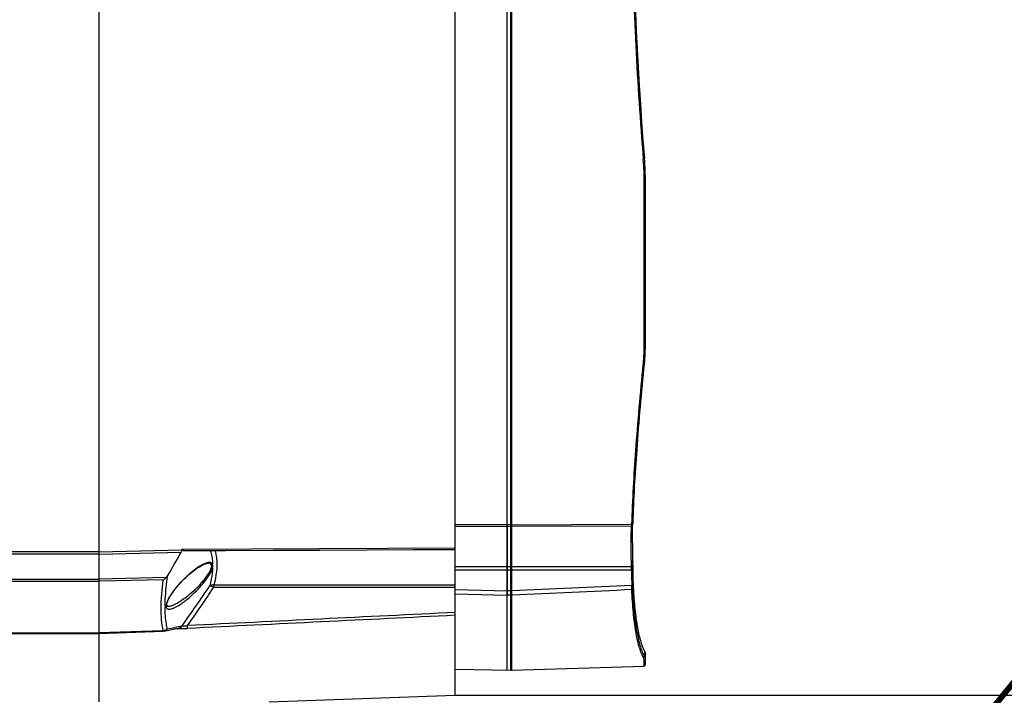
# Model space of a CAD drawing. Header units: millimetres. Extents: x 0 to 420, y 0 to 297.
# Tile 26 of 256: x 76 to 109, y 55 to 78. Entities that reach past the tile are written whole.
import ezdxf

# ---------------------------------------------------------------- set-up
doc = ezdxf.new("R2010")
doc.units = ezdxf.units.MM
doc.header["$LTSCALE"] = 23.1
doc.header["$PDMODE"] = 3
doc.header["$PDSIZE"] = 0.3125
doc.linetypes.add('CENTER', pattern=[0.6, 0.375, -0.075, 0.075, -0.075])
doc.layers.get('0').update_dxf_attribs({"linetype": 'CONTINUOUS'})
doc.layers.get('Defpoints').update_dxf_attribs({"linetype": 'CONTINUOUS'})
for name, color, linetype in [('03___PRT_ALL_CURVES', 7, 'CONTINUOUS'), ('DEFAULT_1', 7, 'CENTER'), ('DIM_PILOTEES', 7, 'CONTINUOUS')]:
    doc.layers.add(name, color=color, linetype=linetype)
doc.styles.get("Standard").update_dxf_attribs({"font": 'txt', "width": 0.7})
doc.dimstyles.new('DIMSTYLE_3', dxfattribs={"dimtxt": 2.5, "dimasz": 3.5, "dimexe": 2, "dimexo": 0, "dimtad": 1, "dimdec": 0, "dimlfac": 5, "dimdsep": 46, "dimtxsty": 'Standard', "dimblk": '_FILLED', "dimblk1": '_FILLED', "dimblk2": '_FILLED', "dimcen": 0.09, "dimazin": 2, "dimtp": 0.5, "dimtm": 0.5, "dimtfac": 1, "dimtdec": 0, "dimtofl": 0, "dimtmove": 0, "dimatfit": 3, "dimldrblk": '_FILLED', "dimfxl": 0, "dimtolj": 1, "dimarcsym": 0})
doc.dimstyles.new('DIMSTYLE_9', dxfattribs={"dimtxt": 2.5, "dimasz": 3.5, "dimexe": 2, "dimexo": 0, "dimgap": 2.5, "dimtad": 1, "dimdsep": 46, "dimtxsty": 'Standard', "dimblk": '_FILLED', "dimblk1": '_FILLED', "dimblk2": '_FILLED', "dimcen": 0.09, "dimazin": 2, "dimtp": 0.5, "dimtm": 0.5, "dimtfac": 1, "dimtofl": 0, "dimtmove": 0, "dimatfit": 3, "dimldrblk": '_FILLED', "dimfxl": 0, "dimtolj": 1, "dimarcsym": 0})

# ---------------------------------------------------------------- blocks, each defined once
blk = doc.blocks.new('_FILLED')
at = {"color": 0, "linetype": 'ByBlock'}
blk.add_solid([(0, 0), (-1, 0.1429), (-1, -0.1429)], dxfattribs=at)
blk = doc.blocks.new('*D15')
at = {"layer": 'DIM_PILOTEES', "color": 2, "linetype": 'Continuous'}
for p, q in [((90.546, 111.013), (140.429, 111.013)), ((138.429, 111.013), (138.429, 83.042)), ((138.429, 55.071), (138.429, 83.042)), ((90.546, 55.071), (140.429, 55.071))]:
    blk.add_line(p, q, dxfattribs=at)
at = {"layer": 'DIM_PILOTEES', "color": 2, "linetype": 'Continuous', "xscale": 3.5, "yscale": 3.5, "zscale": 3.5}
for p, rotation in [((138.429, 111.013), 90), ((138.429, 55.071), 270)]:
    blk.add_blockref('_FILLED', p, dxfattribs=dict(at, rotation=rotation))
at = {"layer": 'DIM_PILOTEES', "color": 2, "linetype": 'Continuous', "insert": (135.304, 83.813), "char_height": 2.5, "width": 8.83929, "attachment_point": 2, "rotation": 90, "line_spacing_factor": 0.9}
blk.add_mtext('{\\ftxt;\\W0.0001;\\H0.0001;\\~}{\\ftxt;\\W2.3571428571;\\H2.5; }{\\ftxt;\\W0.0001;\\H0.0001;\\~}', dxfattribs=at)
blk = doc.blocks.new('*D17')
at = {"layer": 'Defpoints', "color": 0, "linetype": 'Continuous'}
for p in [(26.572, 84.38), (72.546, 83.042), (116.973, 71.138), (76.555, 37.223)]:
    blk.add_point(p, dxfattribs=at)
at = {"layer": 'DIM_PILOTEES', "color": 0, "linetype": 'Continuous', "lineweight": -2}
for p, q in [((116.973, 71.138), (115.041, 71.655)), ((76.555, 37.223), (76.38, 39.215))]:
    blk.add_line(p, q, dxfattribs=at)
blk.add_arc((72.546, 83.042), 45.994, 349.3611, 270.6389, dxfattribs=at)
at = {"layer": 'DIM_PILOTEES', "color": 0, "linetype": 'Continuous', "lineweight": -2, "xscale": 3.5, "yscale": 3.5, "zscale": 3.5}
for p, rotation in [((116.973, 71.138), 257.1805517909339), ((76.555, 37.223), 2.819448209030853)]:
    blk.add_blockref('_FILLED', p, dxfattribs=dict(at, rotation=rotation))
at = {"layer": 'DIM_PILOTEES', "color": 0, "linetype": 'Continuous', "insert": (60.103, 133.353), "char_height": 2.5, "width": 26.73214, "attachment_point": 2, "rotation": 13.8919, "line_spacing_factor": 0.9}
blk.add_mtext('\\A1;{\\ftxt;\\W0.0001;\\H0.0001;\\~}{\\ftxt;\\W7.1285714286;\\H2.5; }{\\ftxt;\\W0.0001;\\H0.0001;\\~}', dxfattribs=at)

msp = doc.modelspace()

# ---------------------------------------------------------------- linework, layer by layer
at = {"color": 7, "linetype": 'Continuous'}
for p, q in [((90.5461, 55.0708), (90.5461, 111.0129)), ((92.4299, 55.9075), (92.4299, 110.1762)), ((92.4611, 55.9141), (92.4611, 110.1696)), ((78.5461, 59.9099), (78.5461, 80.3536)), ((96.9273, 72.339), (96.9661, 72.3549)), ((96.9273, 66.938), (96.9273, 72.339)), ((96.9661, 66.9619), (96.9661, 72.3549)), ((96.9273, 66.938), (96.9661, 66.9619)), ((92.3011, 60.8246), (90.5461, 60.8287)), ((90.5461, 60.7746), (92.3011, 60.7702)), ((92.4299, 60.8227), (92.3011, 60.8246)), ((92.3011, 60.7702), (92.4299, 60.7679)), ((92.3011, 60.7702), (92.3011, 58.5913)), ((92.4299, 60.8227), (92.4611, 60.8477)), ((92.4299, 60.7679), (92.4611, 60.7984)), ((92.4611, 60.8252), (96.5076, 60.8415)), ((92.4611, 60.7708), (96.5038, 60.7881)), ((96.5038, 60.7881), (96.5039, 60.7882)), ((96.5039, 60.7881), (96.5437, 60.8278)), ((96.5076, 60.8415), (96.5463, 60.874)), ((96.5335, 60.8189), (96.5338, 60.8289)), ((96.5336, 60.8178), (96.5339, 60.828)), ((78.5461, 59.9099), (71.6461, 59.9099)), ((78.5461, 59.8314), (71.6461, 59.8315)), ((78.5461, 59.9099), (81.3338, 59.9744)), ((78.5461, 59.8314), (81.306, 59.8953)), ((78.5461, 58.9876), (78.5461, 59.8314)), ((81.3713, 59.9856), (81.3333, 59.9855)), ((81.3338, 59.9744), (81.3333, 59.9855)), ((90.5461, 60.0275), (81.3713, 59.9856)), ((92.3011, 59.4017), (90.5461, 59.4017)), ((92.3011, 59.2876), (90.5461, 59.2876)), ((92.4299, 59.3998), (92.3011, 59.4017)), ((92.4299, 59.2866), (92.3011, 59.2876)), ((92.4299, 59.3998), (92.4611, 59.4243)), ((92.4299, 59.2866), (92.4611, 59.2996)), ((96.4944, 59.4017), (92.4611, 59.4017)), ((96.4964, 59.2876), (92.4611, 59.2876)), ((96.4944, 59.4017), (96.5344, 59.4341)), ((96.4964, 59.2876), (96.5364, 59.3048)), ((71.6461, 58.9876), (78.5461, 58.9876)), ((71.6461, 58.9148), (78.5461, 58.9148)), ((80.8015, 59.0379), (78.5461, 58.9876)), ((80.7044, 58.9628), (78.5461, 58.9148)), ((78.5461, 57.1715), (78.5461, 58.9148)), ((82.412, 58.7922), (90.5461, 58.7922)), ((82.412, 58.7156), (82.412, 58.7922)), ((96.5033, 58.7771), (96.5433, 58.7943)), ((96.5433, 58.7943), (96.5408, 58.9645)), ((82.412, 58.7156), (90.5461, 58.7156)), ((90.5461, 58.6365), (92.3011, 58.5913)), ((90.5461, 58.4914), (92.3011, 58.446)), ((92.4299, 58.5903), (92.3011, 58.5913)), ((92.4299, 58.4439), (92.3011, 58.446)), ((92.4299, 58.5903), (92.459, 58.6024)), ((92.4299, 58.4439), (92.4611, 58.4716)), ((96.5076, 58.6326), (96.5463, 58.6691)), ((80.8618, 58.0711), (80.8637, 58.0711)), ((71.6461, 57.1715), (78.5461, 57.1715)), ((71.6461, 57.1571), (78.5461, 57.1571)), ((80.7044, 57.2482), (78.5461, 57.1715)), ((78.5461, 57.1571), (80.7045, 57.2338)), ((78.5461, 54.8518), (78.5461, 57.1571)), ((80.7044, 57.2482), (80.7046, 57.2342)), ((80.7046, 57.2342), (80.7046, 57.2338)), ((80.7359, 57.2374), (80.7806, 57.2461)), ((81.2107, 57.3798), (81.0983, 57.3576)), ((81.2333, 57.3156), (81.1096, 57.3117)), ((81.2333, 57.315), (81.1096, 57.311)), ((81.2191, 57.3816), (81.2107, 57.3799)), ((81.219, 57.3815), (81.2107, 57.3798)), ((81.3339, 57.4044), (81.219, 57.3815)), ((81.2326, 57.3366), (81.2325, 57.3366)), ((96.9322, 56.561), (96.9322, 56.3924)), ((96.9273, 56.2352), (96.9661, 56.2749)), ((96.9273, 56.0545), (96.9273, 56.2352)), ((96.9661, 56.0944), (96.9661, 56.4439)), ((92.4299, 55.9075), (90.5461, 55.9419)), ((92.4611, 55.938), (92.4299, 55.9075)), ((92.4611, 55.9141), (96.9273, 56.0545)), ((96.9661, 56.0944), (96.9273, 56.0545)), ((84.2733, 54.8518), (90.5461, 55.0708))]:
    msp.add_line(p, q, dxfattribs=at)
for points in [[(81.3715, 59.9486), (82.8046, 59.9553), (84.4051, 59.9628), (85.9943, 59.9704), (87.5721, 59.9778), (89.1386, 59.9853), (90.5461, 59.992)], [(81.5695, 59.1418), (81.5976, 59.166), (81.7146, 59.261), (81.8247, 59.3416), (81.9257, 59.4073), (82.0159, 59.4578), (82.0944, 59.494), (82.1603, 59.5166), (82.2119, 59.5264), (82.2249, 59.5271)], [(80.8637, 58.0711), (80.8431, 58.0731), (80.8315, 58.0778), (80.8252, 58.0856), (80.8203, 58.1078), (80.8224, 58.1456), (80.8354, 58.1998), (80.8604, 58.2664), (80.8971, 58.3424), (80.9445, 58.4254), (81.0014, 58.5133), (81.0665, 58.6042), (81.1387, 58.6967), (81.2169, 58.7895), (81.3001, 58.8815), (81.3874, 58.9718), (81.478, 59.0593), (81.5695, 59.1418)], [(80.7806, 57.2461), (80.8879, 57.2673), (80.9935, 57.2883), (81.0973, 57.3092), (81.2326, 57.3366)]]:
    msp.add_lwpolyline(points, dxfattribs=at)
for centre, radius, start, end in [((216.5261, 83.0419), 120, 175.284534, 184.715466), ((216.8805, 83.0417), 120.3932, 181.051253, 184.70853), ((86.9336, 72.3388), 9.9937, 0.00098, 4.7075), ((86.9661, 72.3549), 10, 0, 4.71547), ((89.732, 66.9297), 7.1953, 354.66358, 0.06686), ((89.803, 66.9529), 7.1631, 354.42738, 0.07229), ((90.0177, 66.9057), 6.9086, 354.4211, 354.64137), ((136.2671, 60.2547), 39.7411, 180.05952, 180.99325), ((138.4364, 60.4728), 41.9106, 180.35216, 181.24243), ((38.3547, 84.0028), 49.2544, 329.63755, 330.69564), ((146.3534, 60.4153), 49.8286, 180.9768, 181.12832), ((85.7461, 59.3445), 10.7918, 0.64598, 1.16568), ((243.4639, 61.2781), 146.9378, 180.706561, 180.901849), ((83.9377, 56.4361), 3.6006, 131.0629, 132.78128), ((83.7004, 56.7117), 3.2369, 127.83173, 131.10029), ((81.8073, 59.0944), 14.6904, 0.75353, 1.19849), ((243.4198, 61.0286), 146.9338, 180.678902, 180.878007), ((77.6757, 59.086), 18.8619, 0.66475, 1.05742), ((243.4652, 61.0455), 146.9392, 180.678778, 180.81149), ((84.0445, 56.3205), 3.758, 132.77863, 134.55033), ((25.7744, 96.8896), 68.1611, 324.599248, 325.981962), ((26.2767, 96.5244), 67.6807, 324.704992, 326.038533), ((85.8132, 58.0495), 5.0459, 179.74589, 180.26651), ((80.6883, 57.4779), 0.2302, 274.00243, 280.23986), ((67.1565, 128.3528), 72.3511, 280.900862, 281.11013), ((77.9928, 157.0666), 99.8042, 271.860632, 272.027434)]:
    msp.add_arc(centre, radius, start, end, dxfattribs=at)
for points, knots in [([(96.8936, 73.159), (96.8973, 73.1594), (96.9029, 73.1597), (96.9101, 73.1616), (96.9158, 73.1612), (96.921, 73.1588), (96.9275, 73.1615), (96.9301, 73.1689), (96.9316, 73.1741), (96.9322, 73.1769)], [0, 0, 0, 0, 0.2219992, 0.3336316, 0.4460923, 0.5601567, 0.6657041, 0.8235567, 1, 1, 1, 1]), ([(96.5076, 60.8415), (96.5341, 61.6687), (96.6393, 63.4685), (96.7989, 65.2639), (96.8936, 66.234)], [0, 0, 0, 0, 0.459183, 1, 1, 1, 1]), ([(96.5463, 60.874), (96.5729, 61.6998), (96.678, 63.4965), (96.8375, 65.2888), (96.9322, 66.2573)], [0, 0, 0, 0, 0.4591701, 1, 1, 1, 1]), ([(96.8936, 66.234), (96.8973, 66.2372), (96.9046, 66.2437), (96.9146, 66.2521), (96.9203, 66.2593), (96.9269, 66.2656), (96.9313, 66.26), (96.9322, 66.2573)], [0, 0, 0, 0, 0.2788068, 0.5658305, 0.7258737, 0.8373901, 1, 1, 1, 1]), ([(92.301, 60.8246), (92.3013, 60.8168), (92.3017, 60.8059), (92.3011, 60.7924), (92.3011, 60.7846), (92.3009, 60.7788), (92.3013, 60.774), (92.3006, 60.7721), (92.3014, 60.7702), (92.3011, 60.7702)], [0, 0, 0, 0, 0.4298485, 0.6019246, 0.744085, 0.8555526, 0.9356263, 0.9838735, 1, 1, 1, 1]), ([(96.4944, 59.4017), (96.4918, 59.534), (96.4846, 59.9965), (96.4845, 60.4592), (96.4937, 60.7894)], [0, 0, 0, 0, 0.2860107, 1, 1, 1, 1]), ([(96.5039, 60.7882), (96.5049, 60.7891), (96.5046, 60.7947), (96.5062, 60.8045), (96.5066, 60.8212), (96.5073, 60.8341), (96.5076, 60.8415)], [0, 0, 0, 0, 0.0778884, 0.273342, 0.5829209, 1, 1, 1, 1]), ([(96.526, 60.2134), (96.526, 60.2678), (96.5266, 60.4697), (96.5295, 60.6716), (96.5335, 60.8189)], [0, 0, 0, 0, 0.2696011, 1, 1, 1, 1]), ([(96.5437, 60.8278), (96.5445, 60.8286), (96.5439, 60.8334), (96.5454, 60.8417), (96.5455, 60.8564), (96.5461, 60.8675), (96.5463, 60.874)], [0, 0, 0, 0, 0.0744404, 0.268941, 0.579729, 1, 1, 1, 1]), ([(78.5472, 59.8314), (78.5472, 59.8389), (78.5451, 59.8651), (78.5471, 59.8913), (78.5472, 59.9099)], [0, 0, 0, 0, 0.2884414, 1, 1, 1, 1]), ([(81.3335, 59.9754), (81.3335, 59.9712), (81.3316, 59.9515), (81.3244, 59.9326), (81.3179, 59.9184)], [0, 0, 0, 0, 0.2105122, 1, 1, 1, 1]), ([(82.286, 59.9528), (82.298, 59.9184), (82.3423, 59.7722), (82.3622, 59.619), (82.3663, 59.5028)], [0, 0, 0, 0, 0.2384402, 1, 1, 1, 1]), ([(82.4465, 59.9551), (82.4705, 59.8724), (82.5446, 59.4868), (82.4878, 59.087), (82.412, 58.7922)], [0, 0, 0, 0, 0.2205663, 1, 1, 1, 1]), ([(82.0781, 59.4978), (82.0488, 59.4845), (81.9212, 59.419), (81.8029, 59.3364), (81.7151, 59.2683)], [0, 0, 0, 0, 0.2245443, 1, 1, 1, 1]), ([(82.3663, 59.5028), (82.3575, 59.5198), (82.3112, 59.5583), (82.2005, 59.5473), (82.1226, 59.518), (82.0781, 59.4978)], [0, 0, 0, 0, 0.1847664, 0.5285311, 1, 1, 1, 1]), ([(82.3244, 59.4831), (82.3116, 59.5058), (82.2733, 59.5257), (82.2371, 59.5272), (82.2265, 59.5271)], [0, 0, 0, 0, 0.7104036, 1, 1, 1, 1]), ([(82.3244, 59.3569), (82.3282, 59.3696), (82.3393, 59.4102), (82.3388, 59.4575), (82.3244, 59.4831)], [0, 0, 0, 0, 0.3093966, 1, 1, 1, 1]), ([(82.3663, 59.3661), (82.3693, 59.3794), (82.3784, 59.4241), (82.3776, 59.4726), (82.3663, 59.5028)], [0, 0, 0, 0, 0.2960995, 1, 1, 1, 1]), ([(81.5306, 58.4292), (81.6988, 58.5631), (81.9363, 58.7837), (82.1947, 59.1013), (82.2988, 59.2716), (82.3244, 59.3569)], [0, 0, 0, 0, 0.5236006, 0.7830495, 1, 1, 1, 1]), ([(81.5725, 58.3619), (81.7435, 58.5093), (81.9829, 58.7509), (82.2401, 59.0946), (82.3415, 59.2766), (82.3663, 59.3661)], [0, 0, 0, 0, 0.5246097, 0.7840542, 1, 1, 1, 1]), ([(82.3663, 59.3661), (82.3646, 59.3179), (82.3506, 59.1123), (82.3106, 58.9091), (82.2705, 58.7566)], [0, 0, 0, 0, 0.2342134, 1, 1, 1, 1]), ([(78.5449, 58.9148), (78.5449, 58.9199), (78.5475, 58.9442), (78.5449, 58.9685), (78.5449, 58.9876)], [0, 0, 0, 0, 0.2133833, 1, 1, 1, 1]), ([(80.7044, 57.2482), (80.6495, 57.4934), (80.611, 58.0713), (80.6615, 58.6434), (80.7044, 58.9628)], [0, 0, 0, 0, 0.4381498, 1, 1, 1, 1]), ([(80.7673, 58.0719), (80.7677, 58.1509), (80.7772, 58.4971), (80.8148, 58.8421), (80.8536, 59.1063)], [0, 0, 0, 0, 0.2284446, 1, 1, 1, 1]), ([(81.4081, 58.9986), (81.292, 58.8842), (81.0834, 58.6502), (80.9045, 58.3875), (80.8457, 58.2489)], [0, 0, 0, 0, 0.5198515, 1, 1, 1, 1]), ([(82.412, 58.7922), (82.399, 58.7934), (82.3499, 58.7941), (82.2996, 58.7782), (82.2706, 58.7566)], [0, 0, 0, 0, 0.2650917, 1, 1, 1, 1]), ([(96.5076, 58.6326), (96.5071, 58.6413), (96.5052, 58.6894), (96.5041, 58.7376), (96.5033, 58.7771)], [0, 0, 0, 0, 0.181073, 1, 1, 1, 1]), ([(96.5463, 58.6691), (96.546, 58.6766), (96.5446, 58.7184), (96.5438, 58.7601), (96.5433, 58.7943)], [0, 0, 0, 0, 0.1810426, 1, 1, 1, 1]), ([(96.5443, 58.9654), (96.5445, 58.9482), (96.5455, 58.8933), (96.5467, 58.8383), (96.5484, 58.8005)], [0, 0, 0, 0, 0.3121739, 1, 1, 1, 1]), ([(96.5484, 58.8005), (96.5599, 58.5474), (96.5902, 58.0835), (96.6686, 57.4538), (96.7739, 56.9563), (96.8734, 56.6743), (96.9322, 56.561)], [0, 0, 0, 0, 0.3326975, 0.6102967, 0.8323289, 1, 1, 1, 1]), ([(82.2706, 58.7566), (82.2907, 58.761), (82.3419, 58.7496), (82.3862, 58.7289), (82.412, 58.7156)], [0, 0, 0, 0, 0.4146348, 1, 1, 1, 1]), ([(92.3011, 58.5913), (92.3011, 58.5762), (92.3011, 58.5477), (92.3011, 58.508), (92.3008, 58.4787), (92.3018, 58.4588), (92.3021, 58.4499), (92.3011, 58.446)], [0, 0, 0, 0, 0.3121345, 0.5881687, 0.8197195, 0.9167689, 1, 1, 1, 1]), ([(96.8936, 56.3512), (96.8335, 56.4656), (96.7327, 56.752), (96.6266, 57.2582), (96.5484, 57.9005), (96.5186, 58.3741), (96.5076, 58.6326)], [0, 0, 0, 0, 0.1666291, 0.3883878, 0.6664293, 1, 1, 1, 1]), ([(96.9322, 56.3924), (96.8721, 56.5065), (96.7713, 56.7923), (96.6653, 57.2974), (96.5871, 57.9384), (96.5574, 58.4111), (96.5463, 58.6691)], [0, 0, 0, 0, 0.1666095, 0.3883552, 0.6664016, 1, 1, 1, 1]), ([(80.8457, 58.2489), (80.8252, 58.2006), (80.7947, 58.1227), (80.8069, 58.0103), (80.8637, 57.9762), (80.936, 57.9703), (80.9926, 57.9874), (81.0315, 58.0022)], [0, 0, 0, 0, 0.3350057, 0.5436706, 0.632342, 0.7342384, 1, 1, 1, 1]), ([(80.8637, 58.0711), (80.911, 58.0711), (81.0177, 58.1025), (81.2456, 58.2155), (81.4158, 58.3378), (81.5306, 58.4292)], [0, 0, 0, 0, 0.1857384, 0.4246469, 1, 1, 1, 1]), ([(81.0315, 58.0022), (81.123, 58.0369), (81.3113, 58.1501), (81.4822, 58.284), (81.5725, 58.3619)], [0, 0, 0, 0, 0.4507596, 1, 1, 1, 1]), ([(80.8389, 57.3072), (80.8269, 57.3601), (80.7823, 57.5972), (80.7682, 57.8392), (80.7673, 58.026)], [0, 0, 0, 0, 0.2250789, 1, 1, 1, 1]), ([(78.5455, 57.1571), (78.5467, 57.1571), (78.5461, 57.1648), (78.5449, 57.1679), (78.5449, 57.1715)], [0, 0, 0, 0, 0.2564105, 1, 1, 1, 1]), ([(81.5167, 57.4191), (81.4822, 57.4061), (81.4202, 57.3882), (81.3582, 57.4096), (81.3339, 57.4044)], [0, 0, 0, 0, 0.5972008, 1, 1, 1, 1]), ([(81.5238, 57.3222), (81.5233, 57.328), (81.5204, 57.3603), (81.5183, 57.3928), (81.5166, 57.4194)], [0, 0, 0, 0, 0.1790781, 1, 1, 1, 1]), ([(96.9322, 56.561), (96.9376, 56.5505), (96.9549, 56.5136), (96.9661, 56.4729), (96.9661, 56.4439)], [0, 0, 0, 0, 0.2884683, 1, 1, 1, 1]), ([(96.8936, 56.3512), (96.901, 56.3584), (96.9141, 56.3716), (96.9286, 56.3846), (96.9322, 56.3924)], [0, 0, 0, 0, 0.5464391, 1, 1, 1, 1]), ([(96.9273, 56.2352), (96.9273, 56.2441), (96.9239, 56.2846), (96.9083, 56.3232), (96.8936, 56.3512)], [0, 0, 0, 0, 0.2197233, 1, 1, 1, 1]), ([(96.9661, 56.2749), (96.9661, 56.2839), (96.9626, 56.325), (96.947, 56.364), (96.9322, 56.3924)], [0, 0, 0, 0, 0.2201503, 1, 1, 1, 1])]:
    msp.add_open_spline(points, degree=3, knots=knots, dxfattribs=at)
for points in [[(81.3179, 59.9184), (81.3143, 59.9106), (81.3103, 59.9028), (81.306, 59.8953)], [(81.3715, 59.9486), (81.356, 59.9485), (81.3364, 59.9602), (81.3335, 59.9754)], [(82.3244, 59.4831), (82.3379, 59.4841), (82.3569, 59.4904), (82.3595, 59.5037)], [(82.3244, 59.3569), (82.3366, 59.3556), (82.3565, 59.356), (82.3595, 59.3679)], [(80.7044, 58.9628), (80.7396, 58.9837), (80.7722, 59.0094), (80.8015, 59.0379)], [(80.8015, 59.0379), (80.822, 59.0579), (80.8391, 59.0816), (80.8536, 59.1063)], [(96.5033, 58.7771), (95.1559, 58.717), (93.8085, 58.6571), (92.4611, 58.5974)], [(96.5076, 58.6326), (95.1587, 58.5722), (93.8099, 58.512), (92.4611, 58.452)], [(90.5461, 57.8638), (87.5364, 57.7145), (84.5267, 57.5664), (81.5169, 57.4194)], [(90.5461, 57.7673), (87.5387, 57.6177), (84.5311, 57.4721), (81.5237, 57.3249)], [(80.7359, 57.2374), (80.7256, 57.2353), (80.7151, 57.2333), (80.7046, 57.2341)], [(80.8389, 57.3072), (80.8096, 57.2785), (80.7696, 57.2586), (80.7293, 57.2513)], [(80.7359, 57.2374), (80.7511, 57.2404), (80.7661, 57.2457), (80.7797, 57.2531)], [(80.7797, 57.2531), (80.8032, 57.2658), (80.8238, 57.2851), (80.8389, 57.3072)], [(81.2196, 57.3349), (81.2513, 57.3361), (81.2832, 57.333), (81.3149, 57.3304)], [(81.3339, 57.4044), (81.3105, 57.3712), (81.2724, 57.3447), (81.2326, 57.3366)], [(81.3149, 57.3304), (81.3842, 57.3247), (81.454, 57.3217), (81.5236, 57.3247)]]:
    msp.add_open_spline(points, degree=3, dxfattribs=at)
at = {"layer": '03___PRT_ALL_CURVES', "color": 4, "linetype": 'Continuous'}
msp.add_line((92.3011, 55.9091), (92.3011, 110.1746), dxfattribs=at)
at = {"layer": 'DEFAULT_1', "color": 7, "linetype": 'CENTER', "const_width": 0.2}
msp.add_lwpolyline([(76.5552, 37.2169, 0.3152988), (116.9786, 71.1362)], format="xyb", dxfattribs=at)

# ---------------------------------------------------------------- dimensions: what is measured, and where the dimension line sits
at = {"layer": 'DIM_PILOTEES', "color": 2, "linetype": 'Continuous'}
dim = msp.add_angular_dim_3p(base=(26.5717, 84.3796), center=(72.5461, 83.0419), p1=(116.9726, 71.1378), p2=(76.5547, 37.2231), text='{\\ftxt;\\W0.0001;\\H0.0001;\\~}{\\ftxt;\\W7.1285714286;\\H2.5; }{\\ftxt;\\W0.0001;\\H0.0001;\\~}', dimstyle='DIMSTYLE_9', dxfattribs=at)
dim.commit()
dim.dimension.update_dxf_attribs({"geometry": '*D17', "text_midpoint": (61.5033, 127.6903), "dimtype": 165})
dim = msp.add_linear_dim(base=(138.4294, 55.0708), p1=(90.5461, 111.0129), p2=(90.5461, 55.0708), angle=270, text='{\\ftxt;\\W0.0001;\\H0.0001;\\~}{\\ftxt;\\W2.3571428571;\\H2.5; }{\\ftxt;\\W0.0001;\\H0.0001;\\~}', dimstyle='DIMSTYLE_3', dxfattribs=at)
dim.commit()
dim.dimension.update_dxf_attribs({"geometry": '*D15', "text_midpoint": (138.4294, 83.4563), "dimtype": 160})

doc.saveas('drawing.dxf')
